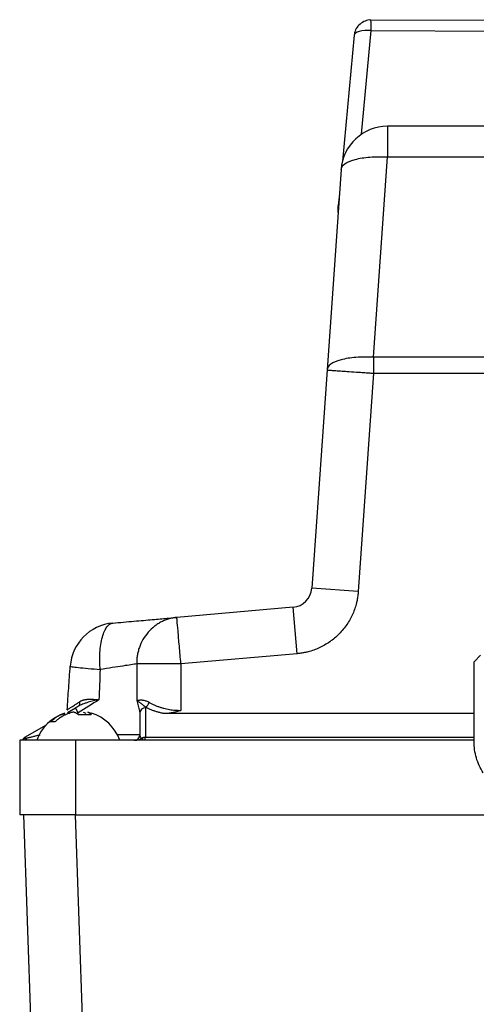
# Model space of a CAD drawing. Header units: inches. Extents: x 1.5 to 64.5, y 1.5 to 49.5.
# Tile 4 of 37: x 13.7 to 16.1, y 15.4 to 20.7. Entities that reach past the tile are written whole.
import ezdxf

# ---------------------------------------------------------------- set-up
doc = ezdxf.new("R2010")
doc.units = ezdxf.units.IN
doc.header["$LTSCALE"] = 6
doc.header["$MEASUREMENT"] = 0

msp = doc.modelspace()

# ---------------------------------------------------------------- linework, layer by layer
for p, q in [((18.1436, 20.71), (15.5427, 20.7182)), ((15.4911, 20.1049), (15.5433, 20.6612)), ((15.5433, 20.6612), (17.3618, 20.6555)), ((15.4528, 20.6366), (15.3894, 19.9605)), ((15.4528, 20.6366), (15.4528, 20.6359)), ((19.8432, 20.1481), (15.6315, 20.1481)), ((15.6315, 20.1481), (15.6315, 19.9836)), ((15.5563, 18.9085), (15.6315, 19.9836)), ((15.6315, 19.9836), (19.8432, 19.9836)), ((15.3821, 19.9155), (15.3069, 18.8405)), ((15.3731, 19.7861), (15.3671, 19.7221)), ((15.3661, 19.686), (15.367, 19.7214)), ((15.5563, 18.9085), (15.5563, 18.823)), ((16.3957, 18.9085), (15.5563, 18.9085)), ((15.3069, 18.8405), (15.225, 17.669)), ((15.5563, 18.823), (15.4744, 17.6516)), ((15.5563, 18.823), (16.3868, 18.823)), ((15.4744, 17.6516), (15.225, 17.669)), ((15.1249, 17.5671), (14.5016, 17.5126)), ((15.1467, 17.3181), (15.1249, 17.5671)), ((15.1467, 17.3181), (14.5234, 17.2635)), ((16.0956, 17.2746), (16.1293, 17.3102)), ((14.2861, 17.2635), (14.2861, 17.0663)), ((14.5234, 17.2635), (14.2861, 17.2635)), ((14.5234, 17.2635), (14.5234, 17.0139)), ((16.0956, 16.8476), (16.0956, 17.2746)), ((14.2861, 17.0663), (14.3007, 17.0092)), ((13.9145, 17.002), (13.9578, 17.027)), ((13.9728, 17.001), (13.9578, 17.027)), ((14.3328, 17.0269), (14.3328, 16.8709)), ((13.922, 17.0046), (13.924, 16.9963)), ((13.9728, 17.001), (13.9645, 16.9962)), ((13.9728, 16.9925), (13.9728, 17.001)), ((13.9983, 17.0046), (14.0127, 16.9995)), ((14.043, 16.9977), (14.0237, 17.0046)), ((14.3007, 17.0092), (14.3028, 17.0009)), ((14.3028, 17.0009), (14.3028, 16.8834)), ((16.0956, 16.9966), (14.433, 16.9966)), ((13.687, 16.8706), (13.8016, 16.9368)), ((13.6588, 16.8534), (13.6588, 16.4534)), ((13.9588, 16.8534), (13.6588, 16.8534)), ((13.9588, 16.8534), (13.9588, 16.4534)), ((16.0956, 16.8534), (13.9588, 16.8534)), ((14.3028, 16.8834), (14.1822, 16.8834)), ((14.2814, 16.8534), (14.2877, 16.8535)), ((14.3328, 16.8709), (16.0956, 16.8709)), ((13.7896, 13.3334), (13.6807, 16.4534)), ((13.9561, 16.4534), (14.0651, 13.3334)), ((13.9588, 16.4534), (16.3403, 16.4534))]:
    msp.add_line(p, q)
at = {"flags": 128}
msp.add_lwpolyline([(15.5433, 20.6612), (15.5258, 20.662), (15.5089, 20.6616), (15.4934, 20.6599), (15.4797, 20.6569), (15.4684, 20.6529), (15.46, 20.6479), (15.4547, 20.6421), (15.4528, 20.6366)], dxfattribs=at)
for centre, radius, start, end in [((14.0978, 20.6759), 1.4455, 359.4187, 1.6789), ((15.6315, 19.8981), 0.25, 90, 175.9836), ((15.1153, 17.6767), 0.11, 275, 356), ((14.1792, 17.2334), 0.25, 95, 176), ((13.96, 17.0534), 0.022, 307.4524, 19.9003), ((14.331, 16.9988), 0.0282, 86.1887, 175.5981), ((14.3128, 17.0679), 0.0418, 298.5309, 345.1284), ((13.9728, 16.7744), 0.236, 107.8009, 160.3868), ((13.9728, 16.7744), 0.236, 19.6406, 72.5999), ((13.7015, 16.8455), 0.029, 120, 164.2231), ((13.696, 16.8386), 0.0259, 101.943, 145.2657), ((14.2728, 16.8834), 0.03, 270, 360), ((14.0715, 16.5859), 0.3682, 46.5777, 49.03)]:
    msp.add_arc(centre, radius, start, end)
msp.add_ellipse((15.4574, 19.721), major_axis=(0.0903, -0.0001), ratio=0.340849, start_param=2.933815, end_param=3.132702)
for points, knots in [([(15.5428, 20.7181), (15.5426, 20.7181), (15.5321, 20.72), (15.5105, 20.7136), (15.4829, 20.6984), (15.4626, 20.6734), (15.4535, 20.6486), (15.4527, 20.6333), (15.4524, 20.6285)], [0, 0, 0, 0, 0.004377, 0.227556, 0.450739, 0.673929, 0.89719, 1, 1, 1, 1]), ([(15.3821, 19.9155), (15.3829, 19.9265), (15.3899, 19.937), (15.4156, 19.9557), (15.4342, 19.9638), (15.4802, 19.9763), (15.5076, 19.9808), (15.5672, 19.9854), (15.5994, 19.9856), (15.6315, 19.9836)], [0, 0, 0, 0, 0.25, 0.25, 0.5, 0.5, 0.75, 0.75, 1, 1, 1, 1]), ([(15.5563, 18.9085), (15.5242, 18.9105), (15.492, 18.9103), (15.4325, 18.9057), (15.4051, 18.9012), (15.359, 18.8887), (15.3404, 18.8806), (15.3148, 18.862), (15.3077, 18.8514), (15.3069, 18.8405)], [0, 0, 0, 0, 0.25, 0.25, 0.5, 0.5, 0.75, 0.75, 1, 1, 1, 1]), ([(15.3069, 18.8405), (15.307, 18.8405), (15.307, 18.8404), (15.3072, 18.8405), (15.3078, 18.8404), (15.3091, 18.8404), (15.3116, 18.8401), (15.3163, 18.8398), (15.3269, 18.8391), (15.3421, 18.838), (15.362, 18.8366), (15.3835, 18.8351), (15.4167, 18.8328), (15.4502, 18.8304), (15.4754, 18.8287), (15.4877, 18.8278), (15.5019, 18.8268), (15.5182, 18.8257), (15.5366, 18.8244), (15.5496, 18.8235), (15.5563, 18.823)], [0, 0, 0, 0, 0.013902, 0.028414, 0.057326, 0.083336, 0.116581, 0.17758, 0.240127, 0.368658, 0.429358, 0.50009, 0.614813, 0.759861, 0.787915, 0.820757, 0.858387, 0.900805, 0.948009, 1, 1, 1, 1]), ([(15.4744, 17.6516), (15.4741, 17.6476), (15.4735, 17.6396), (15.472, 17.6277), (15.4702, 17.6158), (15.4679, 17.604), (15.4639, 17.5859), (15.457, 17.5618), (15.4455, 17.5321), (15.4313, 17.5031), (15.4085, 17.4658), (15.3735, 17.4229), (15.3313, 17.3873), (15.2943, 17.3638), (15.2657, 17.3491), (15.2361, 17.3371), (15.2096, 17.3289), (15.1864, 17.3236), (15.1666, 17.3201), (15.1533, 17.3188), (15.1467, 17.3181)], [0, 0, 0, 0, 0.023656, 0.047275, 0.070884, 0.09451, 0.118178, 0.180086, 0.242033, 0.306, 0.370006, 0.500005, 0.630004, 0.693971, 0.757977, 0.819884, 0.881831, 0.921232, 0.960581, 1, 1, 1, 1]), ([(14.5016, 17.5126), (14.4985, 17.5123), (14.4924, 17.5117), (14.4836, 17.5103), (14.4755, 17.5088), (14.468, 17.5071), (14.4557, 17.5039), (14.4396, 17.4985), (14.4189, 17.4893), (14.3996, 17.4784), (14.3744, 17.4606), (14.3462, 17.4338), (14.3188, 17.3951), (14.3023, 17.3589), (14.2935, 17.3291), (14.2897, 17.3105), (14.2877, 17.296), (14.2867, 17.2851), (14.2861, 17.2743), (14.2861, 17.2671), (14.2861, 17.2635)], [0, 0, 0, 0, 0.0267556, 0.0518792, 0.0753699, 0.0972277, 0.1174535, 0.1827434, 0.2411773, 0.3085424, 0.3694907, 0.5000744, 0.6306581, 0.7588258, 0.8236608, 0.8825496, 0.9126767, 0.9421493, 0.9711481, 1, 1, 1, 1]), ([(14.5234, 17.2635), (14.5205, 17.2961), (14.5177, 17.3287), (14.5124, 17.389), (14.51, 17.4166), (14.506, 17.4627), (14.5043, 17.4812), (14.5022, 17.5061), (14.5016, 17.5126), (14.5016, 17.5126)], [0, 0, 0, 0, 0.25, 0.25, 0.5, 0.5, 0.75, 0.75, 1, 1, 1, 1]), ([(14.0902, 17.2334), (14.0891, 17.2479), (14.0884, 17.2628), (14.0881, 17.2932), (14.0884, 17.3085), (14.0903, 17.3386), (14.0918, 17.3534), (14.0961, 17.3815), (14.0988, 17.3948), (14.1053, 17.4189), (14.1091, 17.4298), (14.1175, 17.4486), (14.1221, 17.4565), (14.1317, 17.4691), (14.1368, 17.4738), (14.147, 17.4803), (14.1522, 17.482), (14.1574, 17.4825)], [0, 0, 0, 0, 0.125, 0.125, 0.25, 0.25, 0.375, 0.375, 0.5, 0.5, 0.625, 0.625, 0.75, 0.75, 0.875, 0.875, 1, 1, 1, 1]), ([(13.9134, 17.0166), (13.9161, 17.0557), (13.9216, 17.1338), (13.927, 17.2119), (13.9298, 17.2509)], [0, 0, 0, 0, 0.5013581, 1, 1, 1, 1]), ([(13.9298, 17.2509), (13.9297, 17.2502), (13.9331, 17.2493), (13.9477, 17.247), (13.959, 17.2456), (13.9883, 17.2424), (14.0064, 17.2407), (14.0463, 17.237), (14.0682, 17.2352), (14.0902, 17.2334)], [0, 0, 0, 0, 0.25, 0.25, 0.5, 0.5, 0.75, 0.75, 1, 1, 1, 1]), ([(14.2861, 17.2635), (14.2707, 17.2612), (14.245, 17.2572), (14.1775, 17.2468), (14.1358, 17.2404), (14.0902, 17.2334)], [0, 0, 0, 0, 0.5, 0.5, 1, 1, 1, 1]), ([(14.0838, 17.0709), (14.0793, 17.0699), (14.0696, 17.0679), (14.0552, 17.0647), (14.0406, 17.0612), (14.0256, 17.0572), (14.0106, 17.0525), (13.9964, 17.0472), (13.9841, 17.0418), (13.9768, 17.0378), (13.9734, 17.0359)], [0, 0, 0, 0, 0.1153554, 0.2499241, 0.3735265, 0.5003151, 0.6473856, 0.7801987, 0.8979675, 1, 1, 1, 1]), ([(13.9807, 17.0609), (13.982, 17.0617), (13.9848, 17.0634), (13.9891, 17.0656), (13.9938, 17.0676), (13.9987, 17.0693), (14.0038, 17.0708), (14.0093, 17.072), (14.015, 17.0729), (14.0211, 17.0736), (14.0294, 17.0742), (14.0405, 17.0743), (14.0538, 17.0737), (14.0684, 17.0725), (14.0783, 17.0714), (14.0838, 17.0709)], [0, 0, 0, 0, 0.050886, 0.102766, 0.155737, 0.209882, 0.265275, 0.321976, 0.380034, 0.439486, 0.500358, 0.618861, 0.749156, 0.860914, 1, 1, 1, 1]), ([(14.2861, 17.0663), (14.2871, 17.0667), (14.289, 17.0673), (14.2921, 17.068), (14.295, 17.0687), (14.2993, 17.0694), (14.3052, 17.07), (14.3131, 17.07), (14.3211, 17.0691), (14.3292, 17.0674), (14.3373, 17.0649), (14.3453, 17.0616), (14.3506, 17.0586), (14.3532, 17.0572)], [0, 0, 0, 0, 0.073231, 0.139454, 0.198675, 0.250899, 0.381651, 0.49984, 0.609891, 0.714391, 0.81384, 0.908821, 1, 1, 1, 1]), ([(14.3328, 17.0312), (14.3318, 17.0322), (14.3297, 17.0344), (14.3265, 17.0375), (14.3231, 17.0405), (14.3188, 17.0441), (14.3135, 17.0482), (14.3075, 17.0525), (14.3016, 17.0564), (14.2962, 17.06), (14.291, 17.0633), (14.2877, 17.0653), (14.2861, 17.0663)], [0, 0, 0, 0, 0.0558996, 0.1162442, 0.1809335, 0.2498555, 0.3616942, 0.4996847, 0.6254692, 0.750086, 0.8747588, 1, 1, 1, 1]), ([(13.9134, 17.0166), (13.9134, 17.0166), (13.9135, 17.0167), (13.9139, 17.017), (13.9145, 17.0174), (13.9155, 17.018), (13.9167, 17.0188), (13.9191, 17.0204), (13.9236, 17.0235), (13.9309, 17.0282), (13.9389, 17.0335), (13.9473, 17.0391), (13.9571, 17.0455), (13.9682, 17.0527), (13.9764, 17.0581), (13.9807, 17.0609)], [0, 0, 0, 0, 0.041218, 0.082617, 0.124195, 0.165949, 0.207877, 0.249975, 0.372989, 0.499855, 0.591818, 0.687892, 0.78802, 0.892102, 1, 1, 1, 1]), ([(14.433, 16.9966), (14.4299, 16.9972), (14.4237, 16.9985), (14.4146, 17.0006), (14.4056, 17.0029), (14.3968, 17.0054), (14.3882, 17.008), (14.3768, 17.0118), (14.3631, 17.0169), (14.3473, 17.0237), (14.3376, 17.0287), (14.3328, 17.0312)], [0, 0, 0, 0, 0.081495, 0.163102, 0.244943, 0.32714, 0.40981, 0.493073, 0.660468, 0.829149, 1, 1, 1, 1]), ([(14.3532, 17.0572), (14.3556, 17.0558), (14.3603, 17.053), (14.3677, 17.049), (14.3753, 17.0453), (14.3831, 17.0418), (14.3909, 17.0385), (14.3989, 17.0354), (14.4071, 17.0325), (14.4153, 17.0298), (14.4235, 17.0274), (14.434, 17.0246), (14.4467, 17.0216), (14.4618, 17.0188), (14.477, 17.0166), (14.4924, 17.0151), (14.5079, 17.0141), (14.5182, 17.014), (14.5234, 17.0139)], [0, 0, 0, 0, 0.054524, 0.108265, 0.161238, 0.213457, 0.264939, 0.3157, 0.365758, 0.41513, 0.463836, 0.511895, 0.595185, 0.67754, 0.759076, 0.839915, 0.920181, 1, 1, 1, 1]), ([(14.5234, 17.0139), (14.5193, 17.0126), (14.5114, 17.0098), (14.4994, 17.0063), (14.4877, 17.0033), (14.4763, 17.0009), (14.4651, 16.999), (14.4542, 16.9976), (14.4435, 16.9968), (14.4364, 16.9967), (14.433, 16.9966)], [0, 0, 0, 0, 0.138847, 0.273343, 0.403663, 0.529997, 0.652556, 0.771572, 0.887295, 1, 1, 1, 1]), ([(13.8224, 16.9524), (13.8373, 16.965), (13.8613, 16.9853), (13.8902, 16.994), (13.9012, 16.9972)], [0, 0, 0, 0, 0.62216, 1, 1, 1, 1]), ([(13.9474, 17.0046), (13.9448, 17.0041), (13.9391, 17.0029), (13.9301, 17.0004), (13.9197, 16.997), (13.9076, 16.9922), (13.8955, 16.9864), (13.8836, 16.9798), (13.8722, 16.9724), (13.86, 16.9633), (13.8521, 16.9561), (13.8479, 16.9524)], [0, 0, 0, 0, 0.072479, 0.155423, 0.248934, 0.365034, 0.500014, 0.605188, 0.723571, 0.855175, 1, 1, 1, 1]), ([(13.972, 16.9925), (13.9705, 16.9936), (13.9676, 16.9955), (13.9634, 16.998), (13.9586, 17.0005), (13.9533, 17.0029), (13.9493, 17.0041), (13.9474, 17.0046)], [0, 0, 0, 0, 0.180162, 0.346776, 0.500018, 0.764544, 1, 1, 1, 1]), ([(14.0237, 17.0046), (14.0248, 17.0043), (14.027, 17.0035), (14.0303, 17.002), (14.034, 16.9998), (14.0381, 16.9968), (14.041, 16.994), (14.0425, 16.9925)], [0, 0, 0, 0, 0.153952, 0.320227, 0.500019, 0.734844, 1, 1, 1, 1]), ([(13.6906, 16.864), (13.6925, 16.8644), (13.6965, 16.8654), (13.7029, 16.867), (13.71, 16.8688), (13.7178, 16.8707), (13.7291, 16.8735), (13.7462, 16.8777), (13.7606, 16.8813), (13.7691, 16.8834)], [0, 0, 0, 0, 0.074453, 0.157307, 0.248612, 0.348401, 0.456702, 0.678595, 1, 1, 1, 1]), ([(14.2729, 16.8534), (14.2744, 16.8534), (14.2758, 16.8534), (14.2814, 16.8534), (14.2814, 16.8534)], [0, 0, 0, 0, 0.999356, 1, 1, 1, 1]), ([(14.3028, 16.8834), (14.3029, 16.8825), (14.3029, 16.8807), (14.3034, 16.8783), (14.304, 16.8762), (14.3047, 16.8743), (14.3058, 16.8721), (14.3074, 16.8695), (14.3098, 16.8665), (14.3119, 16.8648), (14.3129, 16.864)], [0, 0, 0, 0, 0.140516, 0.265107, 0.373777, 0.466525, 0.543355, 0.719103, 0.871262, 1, 1, 1, 1]), ([(14.3129, 16.864), (14.3137, 16.8646), (14.3153, 16.8657), (14.318, 16.8672), (14.3207, 16.8684), (14.3235, 16.8694), (14.3264, 16.87), (14.3294, 16.8705), (14.3313, 16.8706), (14.3323, 16.8706)], [0, 0, 0, 0, 0.148558, 0.295215, 0.439971, 0.582828, 0.723784, 0.862841, 1, 1, 1, 1]), ([(14.3323, 16.8706), (14.3321, 16.8705), (14.3318, 16.8703), (14.3314, 16.8698), (14.3311, 16.8691), (14.3308, 16.8682), (14.3304, 16.8667), (14.33, 16.8642), (14.3299, 16.8608), (14.3299, 16.8571), (14.3301, 16.8546), (14.3302, 16.8534)], [0, 0, 0, 0, 0.031854, 0.074095, 0.127782, 0.19342, 0.271281, 0.451287, 0.650527, 0.830589, 1, 1, 1, 1]), ([(16.1443, 16.6788), (16.1284, 16.7036), (16.1163, 16.7303), (16.104, 16.7728), (16.1009, 16.7876), (16.0967, 16.8173), (16.0956, 16.8324), (16.0956, 16.8476)], [0, 0, 0, 0, 0.5, 0.5, 0.75, 0.75, 1, 1, 1, 1]), ([(13.9588, 16.4534), (13.9551, 16.4534), (13.9478, 16.4534), (13.9368, 16.4534), (13.9259, 16.4534), (13.915, 16.4534), (13.8982, 16.4534), (13.8757, 16.4534), (13.8478, 16.4534), (13.8205, 16.4534), (13.7852, 16.4534), (13.7451, 16.4534), (13.7125, 16.4534), (13.6919, 16.4534), (13.6795, 16.4534), (13.67, 16.4534), (13.6641, 16.4534), (13.6608, 16.4534), (13.6591, 16.4534), (13.6589, 16.4534), (13.6588, 16.4534)], [0, 0, 0, 0, 0.023337, 0.046631, 0.069913, 0.093214, 0.116565, 0.178307, 0.240092, 0.304408, 0.368768, 0.500006, 0.631244, 0.695559, 0.759919, 0.821661, 0.883446, 0.922312, 0.961115, 1, 1, 1, 1])]:
    msp.add_open_spline(points, degree=3, knots=knots)
for points in [[(14.1574, 17.4825), (14.1974, 17.486), (14.2742, 17.4927), (14.3735, 17.5014), (14.4521, 17.5083), (14.4881, 17.5114), (14.5016, 17.5126)], [(14.0902, 17.2334), (14.0881, 17.1795), (14.0859, 17.1254), (14.0838, 17.0709)], [(14.0838, 17.0709), (14.0482, 17.0485), (14.0105, 17.0248), (13.9728, 17.001)], [(13.9734, 17.0359), (13.9682, 17.033), (13.963, 17.03), (13.9578, 17.027)], [(14.3328, 17.0269), (14.3328, 17.0284), (14.3328, 17.0298), (14.3328, 17.0312)], [(13.972, 16.9925), (13.9993, 16.9925), (14.0252, 16.9925), (14.0425, 16.9925)], [(13.8479, 16.9524), (13.836, 16.9524), (13.8273, 16.9524), (13.8224, 16.9524)], [(13.687, 16.8706), (13.687, 16.8706), (13.6883, 16.8682), (13.6906, 16.864)], [(13.7007, 16.8534), (13.698, 16.8534), (13.6947, 16.8572), (13.6906, 16.864)], [(14.3129, 16.864), (14.3041, 16.8572), (14.2938, 16.8534), (14.2835, 16.8534)], [(14.3328, 16.8709), (14.3327, 16.8708), (14.3325, 16.8707), (14.3323, 16.8706)]]:
    msp.add_open_spline(points, degree=3)

doc.saveas('drawing.dxf')
